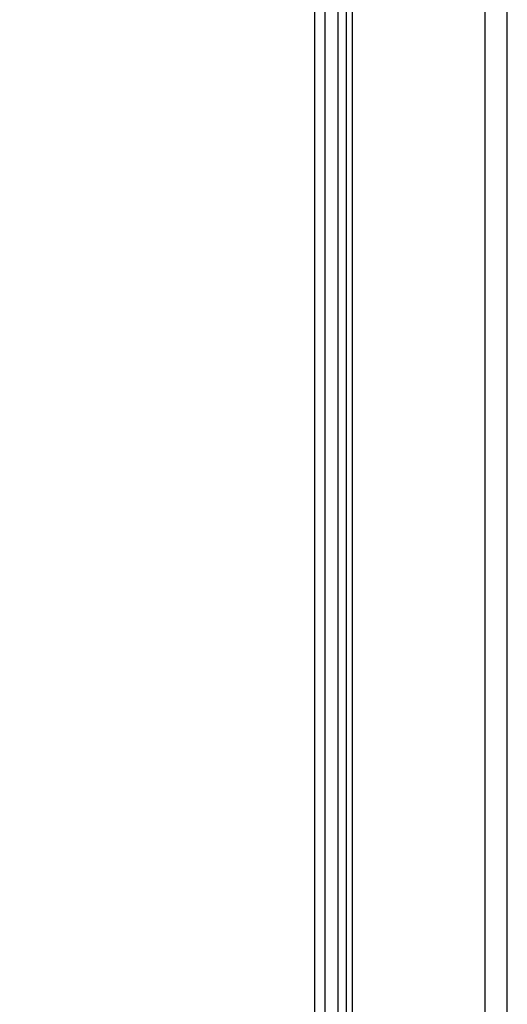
# Model space of a CAD drawing. Extents: x 0 to 594, y 0 to 420.
# Tile 15 of 73: x 60 to 73, y 248 to 275. Entities that reach past the tile are written whole.
import ezdxf

# ---------------------------------------------------------------- set-up
doc = ezdxf.new("R2010")
doc.units = 0
doc.header["$LTSCALE"] = 32.67
doc.layers.get('0').update_dxf_attribs({"linetype": 'CONTINUOUS'})
doc.styles.get("Standard").update_dxf_attribs({"font": 'txt', "width": 0.8})
doc.dimstyles.get("Standard").update_dxf_attribs({"dimtxt": 2.5, "dimasz": 2.5, "dimexe": 1.25, "dimexo": 0.625, "dimtad": 1, "dimcen": 2.5, "dimazin": 3, "dimtfac": 1, "dimtmove": 0, "dimatfit": 3})

# ---------------------------------------------------------------- blocks, each defined once
blk = doc.blocks.new('_FILLED')
at = {"color": 0, "linetype": 'BYBLOCK'}
blk.add_solid([(0, 0), (-1, 0.1429), (-1, -0.1429)], dxfattribs=at)
blk = doc.blocks.new('*D2')
at = {"color": 2, "linetype": 'CONTINUOUS'}
for p, q in [((65.576, 288.108), (53.526, 288.108)), ((54.526, 288.108), (54.526, 211.359)), ((54.526, 134.611), (54.526, 211.359)), ((67.879, 134.611), (53.526, 134.611))]:
    blk.add_line(p, q, dxfattribs=at)
at = {"color": 2, "linetype": 'CONTINUOUS', "xscale": 3.5, "yscale": 3.5, "zscale": 3.5}
for p, rotation in [((54.526, 288.108), 90), ((54.526, 134.611), 270)]:
    blk.add_blockref('_FILLED', p, dxfattribs=dict(at, rotation=rotation))
at = {"color": 5, "linetype": 'CONTINUOUS', "width": 0.8}
blk.add_text('767', height=3.5, rotation=90, dxfattribs=at).set_placement((53.651, 207.159))

msp = doc.modelspace()

# ---------------------------------------------------------------- linework, layer by layer
at = {"color": 7, "linetype": 'CONTINUOUS'}
msp.add_line((67.646, 286.713), (67.646, 189.699), dxfattribs=at)
at = {"color": 9, "linetype": 'CONTINUOUS'}
for p, q in [((67.922, 286.613), (67.922, 190.38)), ((68.279, 286.613), (68.279, 190.408)), ((72.851, 141.489), (72.851, 285.967)), ((72.255, 141.676), (72.255, 285.368)), ((68.513, 243.714), (68.513, 280.709)), ((68.671, 243.714), (68.671, 280.709))]:
    msp.add_line(p, q, dxfattribs=at)

# ---------------------------------------------------------------- dimensions: what is measured, and where the dimension line sits
at = {"color": 2, "linetype": 'CONTINUOUS'}
dim = msp.add_linear_dim(base=(54.526, 134.611), p1=(65.576, 288.108), p2=(67.879, 134.611), angle=270, dimstyle='Standard', dxfattribs=at)
dim.commit()
dim.dimension.update_dxf_attribs({"geometry": '*D2', "text_midpoint": (51.901, 211.359), "dimtype": 128})

doc.saveas('drawing.dxf')
